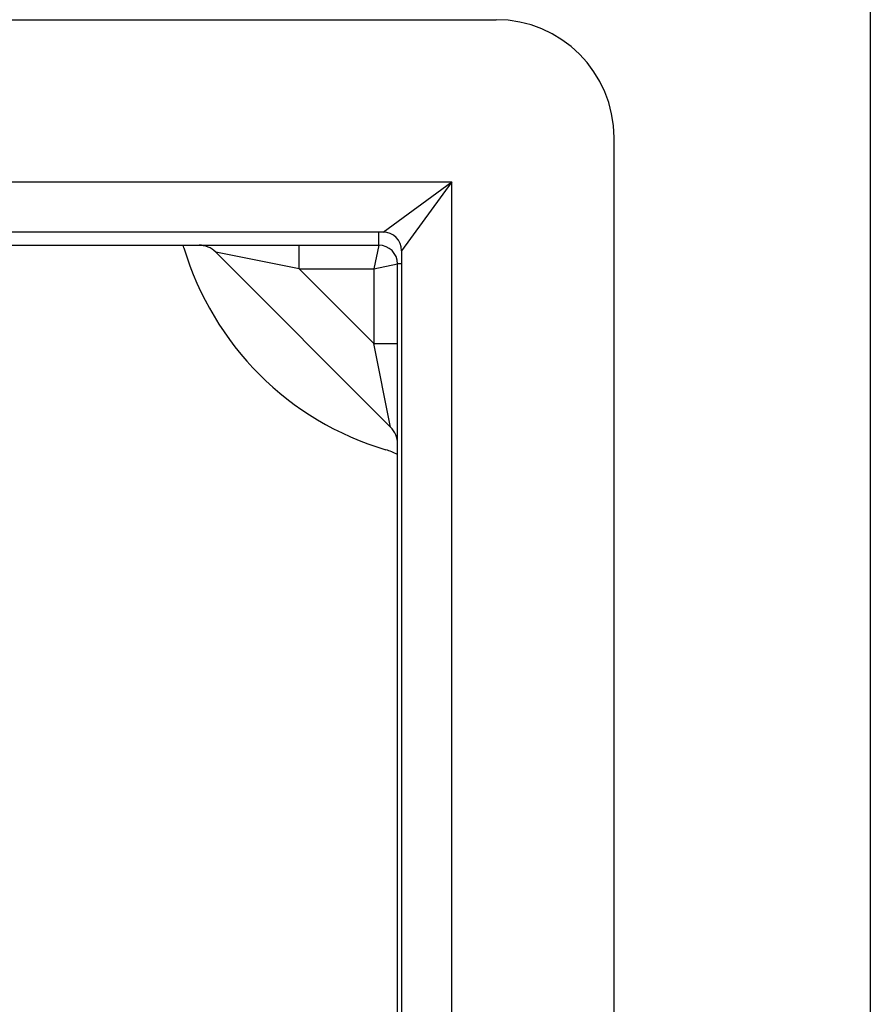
# Model space of a CAD drawing. Header units: inches. Extents: x 7 to 130, y 9 to 81.
# Tile 40 of 61: x 72.15 to 73.57, y 51.44 to 53.08. Entities that reach past the tile are written whole.
import ezdxf

# ---------------------------------------------------------------- set-up
doc = ezdxf.new("R2010")
doc.units = ezdxf.units.IN
doc.header["$MEASUREMENT"] = 0
doc.layers.add('Visible Edges(ANSI)', color=7, linetype='Continuous', lineweight=25)
doc.layers.add('Visible Tangent Edges(ANSI)', color=7, linetype='Continuous', lineweight=25)

msp = doc.modelspace()

# ---------------------------------------------------------------- linework, layer by layer
at = {"layer": 'Visible Edges(ANSI)'}
for p, q in [((54.3618, 53.0783), (72.9445, 53.0783)), ((73.1413, 52.8814), (73.1413, 38.2988)), ((72.756, 52.724), (54.5503, 52.724)), ((70.8589, 52.7021), (72.7491, 52.7021)), ((72.4767, 52.6906), (72.7686, 52.3987)), ((72.787, 52.693), (72.787, 38.4873)), ((72.7801, 50.8358), (72.7801, 52.6711))]:
    msp.add_line(p, q, dxfattribs=at)
for centre, radius, start, end in [((72.9445, 52.8814), 0.1969, 0, 90), ((72.756, 52.693), 0.031, 0, 90), ((72.304, 52.6621), 0.125, 16.5469, 18.6629), ((72.9031, 52.8401), 0.5, 196.5469, 253.4531), ((72.4489, 52.6627), 0.0394, 45, 90), ((72.7491, 52.6711), 0.031, 0, 90), ((72.7408, 52.3708), 0.0394, 0, 45), ((72.7251, 52.241), 0.125, 63.8961, 73.4531)]:
    msp.add_arc(centre, radius, start, end, dxfattribs=at)
at = {"layer": 'Visible Tangent Edges(ANSI)'}
for p, q in [((73.5691, 53.5061), (73.5691, 37.6741)), ((54.4353, 52.808), (72.871, 52.808)), ((72.756, 52.724), (72.871, 52.808)), ((72.871, 52.808), (72.787, 52.693)), ((72.871, 38.3723), (72.871, 52.808)), ((72.7491, 52.7021), (72.7491, 52.724)), ((72.6159, 52.6627), (72.4767, 52.6906)), ((72.6159, 52.6627), (72.6159, 52.7021)), ((72.7491, 52.7021), (72.7408, 52.6627)), ((72.6159, 52.6627), (72.7408, 52.6627)), ((72.7408, 52.5379), (72.6159, 52.6627)), ((72.7408, 52.6627), (72.7801, 52.6711)), ((72.7408, 52.6627), (72.7408, 52.5379)), ((72.787, 52.6711), (72.7801, 52.6711)), ((72.7408, 52.5379), (72.7801, 52.5379)), ((72.7686, 52.3987), (72.7408, 52.5379))]:
    msp.add_line(p, q, dxfattribs=at)

doc.saveas('drawing.dxf')
